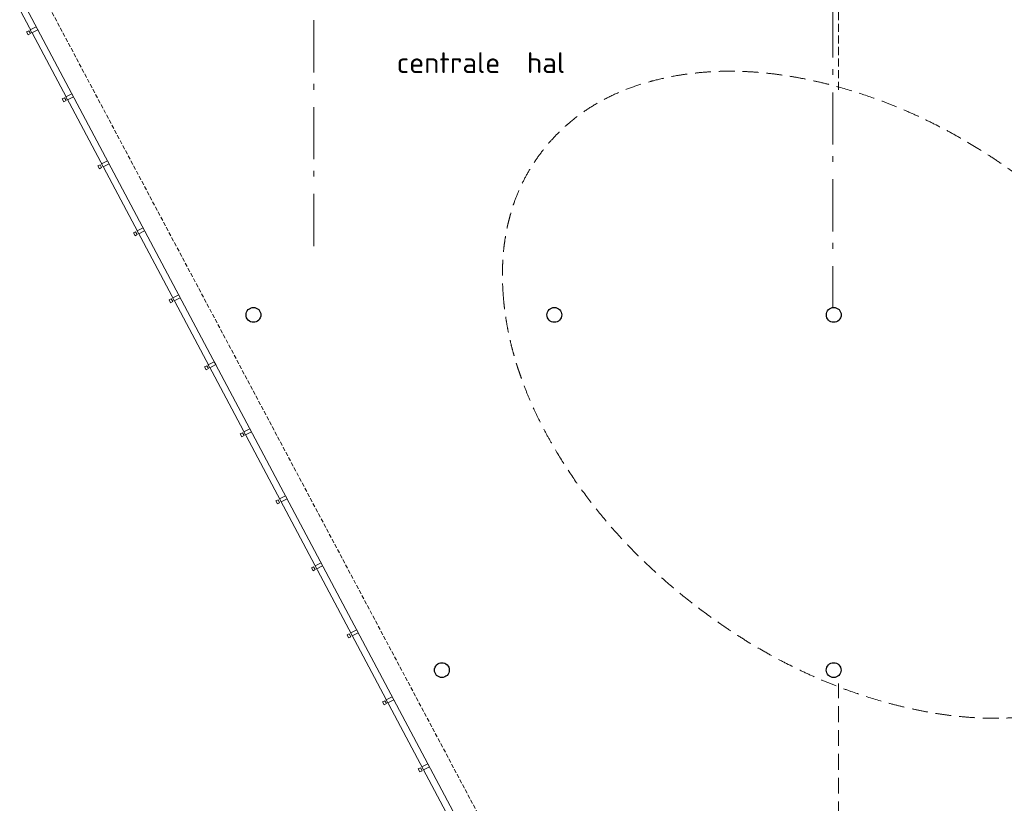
# Model space of a CAD drawing. Header units: millimetres. Extents: x -28579 to 211491, y -26192 to 102706.
# Tile 10 of 48: x 11744 to 23560, y 2791 to 12187. Entities that reach past the tile are written whole.
import ezdxf

# ---------------------------------------------------------------- set-up
doc = ezdxf.new("R2010")
doc.units = ezdxf.units.MM
doc.header["$LTSCALE"] = 100
for name, pattern in [('HIDDEN', [9.525, 6.35, -3.175]), ('STYLE_01', [0.416641, 0.208282, -0.208359]), ('STYLE_02', [0.694427, 0.486069, -0.208359]), ('STYLE_06', [1.041641, 0.625, -0.208282, 0.069427, -0.138931])]:
    doc.linetypes.add(name, pattern=pattern)
doc.layers.add('AL28_BETON', color=3, linetype='Continuous')
doc.layers.add('None', color=7, linetype='Continuous', lineweight=5)
doc.styles.add('Tekton Plus Regular', font='isocpeur.ttf')

# ---------------------------------------------------------------- blocks, each defined once
blk = doc.blocks.new('Group-351')
at = {"layer": 'None', "color": 8, "linetype": 'STYLE_02', "lineweight": 5}
blk.add_line((-36031, -17505), (-35804, -17399), dxfattribs=at)
at = {"color": 8, "linetype": 'Continuous', "lineweight": 5}
blk.add_wipeout([(-36112, -17352), (-42966, -4461), (-43038, -4499), (-36184, -17390)], dxfattribs=at).dxf.layer = 'None'
at = {"layer": 'None', "color": 8, "linetype": 'Continuous', "lineweight": 5}
blk.add_lwpolyline([(-36112, -17352), (-42966, -4461), (-43038, -4499), (-36184, -17390)], close=True, dxfattribs=at)
at = {"color": 140, "linetype": 'Continuous', "lineweight": 15}
for points in [[(-43038, -4499), (-42966, -4461), (-42948, -4497), (-43019, -4535)], [(-42611, -5303), (-42539, -5265), (-42520, -5300), (-42592, -5338)], [(-42184, -6106), (-42112, -6068), (-42093, -6104), (-42165, -6142)], [(-41756, -6910), (-41685, -6872), (-41666, -6907), (-41738, -6945)], [(-41329, -7713), (-41258, -7675), (-41239, -7711), (-41310, -7749)], [(-40902, -8517), (-40830, -8479), (-40812, -8514), (-40883, -8552)], [(-40475, -9320), (-40403, -9282), (-40384, -9317), (-40456, -9355)], [(-40047, -10124), (-39976, -10086), (-39957, -10121), (-40029, -10159)], [(-39620, -10927), (-39549, -10889), (-39530, -10924), (-39601, -10962)], [(-39193, -11731), (-39122, -11693), (-39103, -11728), (-39174, -11766)], [(-38766, -12534), (-38694, -12496), (-38676, -12531), (-38747, -12569)], [(-38339, -13338), (-38267, -13300), (-38248, -13335), (-38320, -13373)], [(-37911, -14141), (-37840, -14103), (-37821, -14138), (-37893, -14176)], [(-37484, -14945), (-37413, -14907), (-37394, -14942), (-37465, -14980)], [(-37057, -15748), (-36985, -15710), (-36967, -15745), (-37038, -15783)], [(-36630, -16552), (-36558, -16513), (-36539, -16549), (-36611, -16587)], [(-36202, -17355), (-36131, -17317), (-36112, -17352), (-36184, -17390)]]:
    blk.add_wipeout(points, dxfattribs=at).dxf.layer = 'None'
at = {"layer": 'None', "color": 140, "linetype": 'Continuous', "lineweight": 15}
for points in [[(-43038, -4499), (-42966, -4461), (-42948, -4497), (-43019, -4535)], [(-42611, -5303), (-42539, -5265), (-42520, -5300), (-42592, -5338)], [(-42184, -6106), (-42112, -6068), (-42093, -6104), (-42165, -6142)], [(-41756, -6910), (-41685, -6872), (-41666, -6907), (-41738, -6945)], [(-41329, -7713), (-41258, -7675), (-41239, -7711), (-41310, -7749)], [(-40902, -8517), (-40830, -8479), (-40812, -8514), (-40883, -8552)], [(-40475, -9320), (-40403, -9282), (-40384, -9317), (-40456, -9355)], [(-40047, -10124), (-39976, -10086), (-39957, -10121), (-40029, -10159)], [(-39620, -10927), (-39549, -10889), (-39530, -10924), (-39601, -10962)], [(-39193, -11731), (-39122, -11693), (-39103, -11728), (-39174, -11766)], [(-38766, -12534), (-38694, -12496), (-38676, -12531), (-38747, -12569)], [(-38339, -13338), (-38267, -13300), (-38248, -13335), (-38320, -13373)], [(-37911, -14141), (-37840, -14103), (-37821, -14138), (-37893, -14176)], [(-37484, -14945), (-37413, -14907), (-37394, -14942), (-37465, -14980)], [(-37057, -15748), (-36985, -15710), (-36967, -15745), (-37038, -15783)], [(-36630, -16552), (-36558, -16513), (-36539, -16549), (-36611, -16587)], [(-36202, -17355), (-36131, -17317), (-36112, -17352), (-36184, -17390)]]:
    blk.add_lwpolyline(points, close=True, dxfattribs=at)
at = {"color": 140, "linetype": 'Continuous', "lineweight": 15}
for points in [[(-43082, -4523), (-43056, -4509), (-43037, -4544), (-43063, -4558)], [(-42655, -5326), (-42628, -5312), (-42610, -5347), (-42636, -5362)], [(-42228, -6130), (-42201, -6116), (-42182, -6151), (-42209, -6165)], [(-41800, -6933), (-41774, -6919), (-41755, -6954), (-41782, -6969)], [(-41373, -7737), (-41347, -7723), (-41328, -7758), (-41354, -7772)], [(-40946, -8540), (-40920, -8526), (-40901, -8561), (-40927, -8575)], [(-40519, -9344), (-40492, -9330), (-40474, -9365), (-40500, -9379)], [(-40092, -10147), (-40065, -10133), (-40046, -10168), (-40073, -10182)], [(-39664, -10951), (-39638, -10937), (-39619, -10972), (-39646, -10986)], [(-39237, -11754), (-39211, -11740), (-39192, -11775), (-39218, -11789)], [(-38810, -12558), (-38783, -12544), (-38765, -12579), (-38791, -12593)], [(-38383, -13361), (-38356, -13347), (-38337, -13382), (-38364, -13396)], [(-37956, -14165), (-37929, -14150), (-37910, -14186), (-37937, -14200)], [(-37528, -14968), (-37502, -14954), (-37483, -14989), (-37510, -15003)], [(-37101, -15772), (-37075, -15757), (-37056, -15793), (-37082, -15807)], [(-36674, -16575), (-36647, -16561), (-36629, -16596), (-36655, -16610)], [(-36247, -17378), (-36220, -17364), (-36201, -17400), (-36228, -17414)]]:
    blk.add_wipeout(points, dxfattribs=at).dxf.layer = 'None'
at = {"layer": 'None', "color": 8, "linetype": 'STYLE_02', "lineweight": 5}
blk.add_line((-35804, -17399), (-42681, -4472), dxfattribs=at)
at = {"layer": 'None', "color": 140, "linetype": 'Continuous', "lineweight": 15}
for points in [[(-43082, -4523), (-43056, -4509), (-43037, -4544), (-43063, -4558)], [(-42655, -5326), (-42628, -5312), (-42610, -5347), (-42636, -5362)], [(-42228, -6130), (-42201, -6116), (-42182, -6151), (-42209, -6165)], [(-41800, -6933), (-41774, -6919), (-41755, -6954), (-41782, -6969)], [(-41373, -7737), (-41347, -7723), (-41328, -7758), (-41354, -7772)], [(-40946, -8540), (-40920, -8526), (-40901, -8561), (-40927, -8575)], [(-40519, -9344), (-40492, -9330), (-40474, -9365), (-40500, -9379)], [(-40092, -10147), (-40065, -10133), (-40046, -10168), (-40073, -10182)], [(-39664, -10951), (-39638, -10937), (-39619, -10972), (-39646, -10986)], [(-39237, -11754), (-39211, -11740), (-39192, -11775), (-39218, -11789)], [(-38810, -12558), (-38783, -12544), (-38765, -12579), (-38791, -12593)], [(-38383, -13361), (-38356, -13347), (-38337, -13382), (-38364, -13396)], [(-37956, -14165), (-37929, -14150), (-37910, -14186), (-37937, -14200)], [(-37528, -14968), (-37502, -14954), (-37483, -14989), (-37510, -15003)], [(-37101, -15772), (-37075, -15757), (-37056, -15793), (-37082, -15807)], [(-36674, -16575), (-36647, -16561), (-36629, -16596), (-36655, -16610)], [(-36247, -17378), (-36220, -17364), (-36201, -17400), (-36228, -17414)]]:
    blk.add_lwpolyline(points, close=True, dxfattribs=at)
at = {"color": 140, "linetype": 'Continuous', "lineweight": 15}
blk.add_wipeout([(-36184, -17390), (-36112, -17352), (-36031, -17506), (-36103, -17544)], dxfattribs=at).dxf.layer = 'None'
at = {"layer": 'None', "color": 140, "linetype": 'Continuous', "lineweight": 15}
blk.add_lwpolyline([(-36184, -17390), (-36112, -17352), (-36031, -17506), (-36103, -17544)], close=True, dxfattribs=at)

msp = doc.modelspace()

# ---------------------------------------------------------------- linework, layer by layer
at = {"layer": 'None', "color": 8, "linetype": 'STYLE_06', "lineweight": 5, "ltscale": 10}
msp.add_line((21503, 8608), (21503, 32173), dxfattribs=at)
at = {"layer": 'None', "color": 8, "linetype": 'STYLE_02', "lineweight": 5, "ltscale": 2}
msp.add_line((21570, 11347), (21570, 12411), dxfattribs=at)
at = {"layer": 'None', "color": 8, "linetype": 'STYLE_01', "lineweight": 5}
for q in [(19922.23133, 5114.04766), (19923.59019, 5113.02368)]:
    msp.add_line((19921, 5111), q, dxfattribs=at)
at = {"layer": 'None', "color": 8, "linetype": 'HIDDEN', "lineweight": 5, "ltscale": 0.3}
msp.add_lwpolyline([(23458, 336), (21570, 336), (21570, 4228)], dxfattribs=at)

# ---------------------------------------------------------------- wipeouts: each hides what was drawn before it
at = {"color": 1, "linetype": 'Continuous', "lineweight": 35}
msp.add_wipeout([(16270, 11338.92), (18785.0201, 11338.92), (18785.0201, 11880), (16270, 11880)], dxfattribs=at).dxf.layer = 'None'

# ---------------------------------------------------------------- next in the draw order: texts
at = {"layer": 'None', "color": 1, "insert": (16270, 11797.84383), "char_height": 250, "attachment_point": 1, "line_spacing_factor": 0.976858, "style": 'Tekton Plus Regular'}
msp.add_mtext('centrale  hal', dxfattribs=at)

# ---------------------------------------------------------------- next in the draw order: block references
at = {"layer": 'None', "color": 8, "linetype": 'HIDDEN', "lineweight": 5, "ltscale": 0.3}
msp.add_blockref('Group-351', (54483, 17368), dxfattribs=at)

# ---------------------------------------------------------------- next in the draw order: linework, layer by layer
at = {"layer": 'None', "color": 8, "linetype": 'STYLE_06', "lineweight": 5, "ltscale": 10}
msp.add_line((15273, 9473), (15273, 32173), dxfattribs=at)
at = {"layer": 'None', "color": 8, "linetype": 'HIDDEN', "lineweight": 5, "ltscale": 0.3}
msp.add_open_spline([(17545.5, 8907.5), (17478, 9894), (18514, 11277), (20446, 11698), (22756, 11046), (24825, 9495), (26098, 7460), (26235, 5487), (25197, 4104), (23265, 3683), (20955, 4335), (18887, 5886), (17613, 7921), (17545.5, 8907.5)], degree=2, dxfattribs=at)

# ---------------------------------------------------------------- next in the draw order: wipeouts: each hides what was drawn before it
at = {"color": 1, "linetype": 'Continuous', "lineweight": 35}
for points in [[(14550, 8559), (14487.0675, 8585.0675), (14461, 8648), (14487.0675, 8710.9325), (14550, 8737), (14612.9325, 8710.9325), (14639, 8648), (14612.9325, 8585.0675)], [(16811, 4299), (16748.0675, 4325.0675), (16722, 4388), (16748.0675, 4450.9325), (16811, 4477), (16873.9325, 4450.9325), (16900, 4388), (16873.9325, 4325.0675)]]:
    msp.add_wipeout(points, dxfattribs=at).dxf.layer = 'None'
at = {"color": 92, "linetype": 'Continuous', "lineweight": 25}
msp.add_wipeout([(13812.40513, 6427.71526), (14033.5893, 5993.6169), (14452.18417, 6206.90163), (14231, 6641)], dxfattribs=at).dxf.layer = 'None'

# ---------------------------------------------------------------- next in the draw order: linework, layer by layer
at = {"layer": 'AL28_BETON'}
for points in [[(14461, 8648, -0.4142135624), (14550, 8737, -0.4142135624), (14639, 8648, -0.4142135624), (14550, 8559, -0.4142135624)], [(16722, 4388, -0.4142135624), (16811, 4477, -0.4142135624), (16900, 4388, -0.4142135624), (16811, 4299, -0.4142135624)]]:
    msp.add_lwpolyline(points, format="xyb", close=True, dxfattribs=at)

# ---------------------------------------------------------------- next in the draw order: wipeouts: each hides what was drawn before it
at = {"color": 1, "linetype": 'Continuous', "lineweight": 35}
for points in [[(18161, 8559), (18098.0675, 8585.0675), (18072, 8648), (18098.0675, 8710.9325), (18161, 8737), (18223.9325, 8710.9325), (18250, 8648), (18223.9325, 8585.0675)], [(21514, 8559), (21451.0675, 8585.0675), (21425, 8648), (21451.0675, 8710.9325), (21514, 8737), (21576.9325, 8710.9325), (21603, 8648), (21576.9325, 8585.0675)], [(21513, 4299), (21450.0675, 4325.0675), (21424, 4388), (21450.0675, 4450.9325), (21513, 4477), (21575.9325, 4450.9325), (21602, 4388), (21575.9325, 4325.0675)]]:
    msp.add_wipeout(points, dxfattribs=at).dxf.layer = 'None'

# ---------------------------------------------------------------- next in the draw order: linework, layer by layer
at = {"layer": 'AL28_BETON'}
for points in [[(18072, 8648, -0.4142135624), (18161, 8737, -0.4142135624), (18250, 8648, -0.4142135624), (18161, 8559, -0.4142135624)], [(21425, 8648, -0.4142135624), (21514, 8737, -0.4142135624), (21603, 8648, -0.4142135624), (21514, 8559, -0.4142135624)], [(21424, 4388, -0.4142135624), (21513, 4477, -0.4142135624), (21602, 4388, -0.4142135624), (21513, 4299, -0.4142135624)]]:
    msp.add_lwpolyline(points, format="xyb", close=True, dxfattribs=at)

doc.saveas('drawing.dxf')
